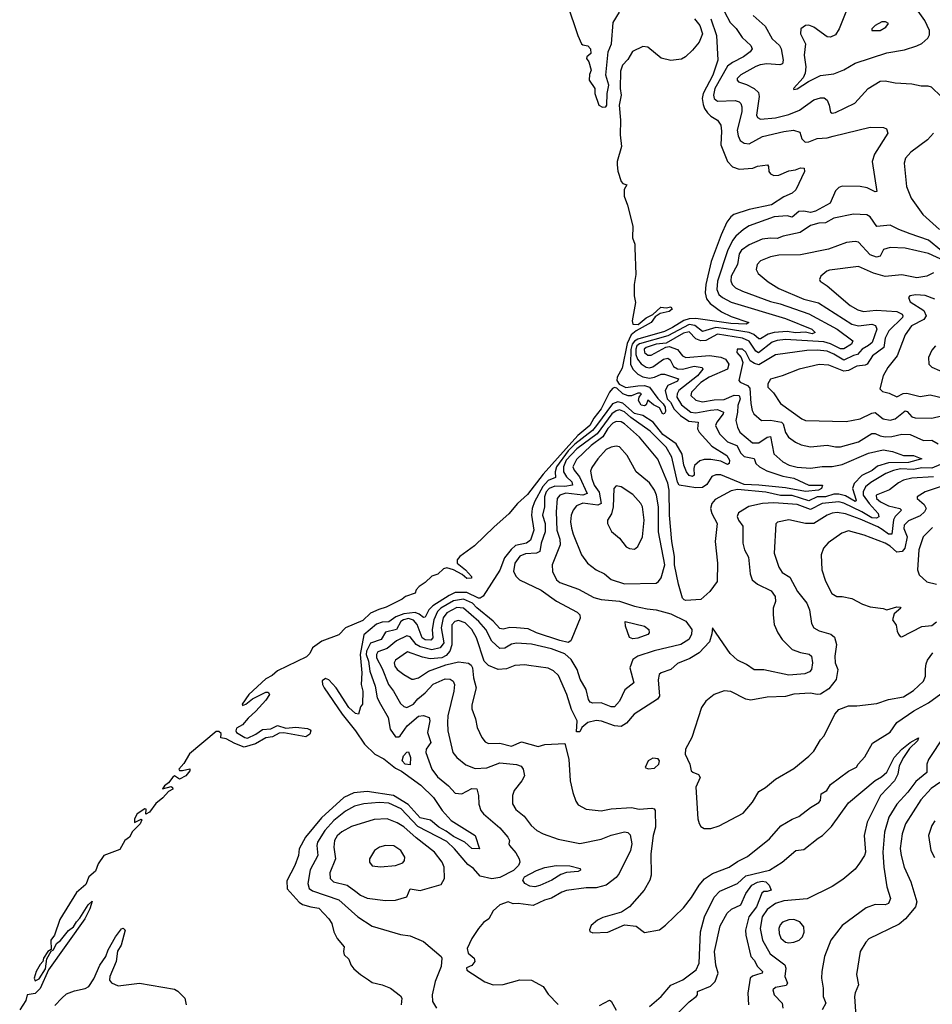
# Model space of a CAD drawing. Extents: x 1552033 to 1694788, y 811965 to 917215.
# Tile 193 of 256: x 1571572 to 1577069, y 868148 to 874080. Entities that reach past the tile are written whole.
import ezdxf

# ---------------------------------------------------------------- set-up
doc = ezdxf.new("R2010")
doc.units = 0

msp = doc.modelspace()

# ---------------------------------------------------------------- linework, layer by layer
at = {"layer": '0CON20XD'}
for points in [[(1574869.6, 874175), (1574934.7, 873985.3), (1574956.5, 873935), (1574965, 873927.3), (1574995, 873921.1), (1575009.4, 873905), (1575012.9, 873875), (1574989.1, 873855), (1574986.9, 873845), (1575000, 873825), (1575014.4, 873775), (1575005, 873749.2), (1575002.9, 873715), (1575035.7, 873665), (1575035.5, 873635), (1575061.4, 873565), (1575083.4, 873553.4), (1575103.3, 873555), (1575109.5, 873565), (1575111.4, 873635), (1575119.9, 873685), (1575103.3, 873745), (1575117.4, 873885), (1575135.9, 873935), (1575146.5, 874063.5), (1575184.4, 874125.6)], [(1576564.8, 874165.2), (1576506.9, 874025), (1576485, 873988.8), (1576455, 873975.3), (1576435, 873976.7), (1576355, 874035.4), (1576325, 874046.5), (1576305, 874044.6), (1576277.5, 874025), (1576274.6, 873995), (1576305.8, 873935), (1576297.9, 873865), (1576307.8, 873795), (1576303.4, 873756.6), (1576290.4, 873729.6), (1576232.5, 873665), (1576235, 873660)], [(1575817.1, 874127.1), (1575852.1, 874062.1), (1575887.4, 874027.4), (1575923.1, 873973.1), (1575976.5, 873925), (1575984.4, 873905), (1575971.1, 873885), (1575931.5, 873855), (1575865, 873822.1), (1575835, 873798.9), (1575758.9, 873665), (1575751, 873625), (1575755.4, 873605), (1575775, 873589.4), (1575882.4, 873592.4), (1575905, 873585.4), (1575915.5, 873575), (1575922.5, 873555), (1575921.2, 873525), (1575894.3, 873415), (1575899.5, 873379.5), (1575912.5, 873352.5), (1575935, 873335.6), (1575965, 873332.5), (1576045.3, 873375.3), (1576175, 873406.8), (1576233.8, 873413.8), (1576271.4, 873401.4), (1576282.1, 873362.1), (1576302.2, 873342.2), (1576325, 873344.5), (1576375.3, 873364.7), (1576435, 873368.7), (1576471.9, 873378.1), (1576695, 873432.1), (1576775, 873430), (1576792.9, 873422.9), (1576800, 873395), (1576721.2, 873268.8), (1576706.8, 873225), (1576735.6, 873044.4), (1576725, 873043.5), (1576676.5, 873066.5), (1576635, 873075.6), (1576525, 873076.7), (1576505, 873068.1), (1576485, 873049.2), (1576453.6, 872975), (1576365, 872926.8), (1576335, 872918), (1576295, 872925.7), (1576265, 872923.3), (1576225, 872890.6), (1576195, 872897.6), (1576117.2, 872892.8), (1575965, 872838.2), (1575932.1, 872815), (1575885.5, 872774.5), (1575865, 872748.4), (1575835, 872686.9), (1575774.4, 872504.4), (1575771, 872455), (1575783.7, 872425), (1575806.2, 872405), (1575858.4, 872378.4), (1576185, 872279.6), (1576342.9, 872215), (1576363.1, 872195), (1576345, 872188), (1576305, 872197.9), (1576245, 872192.6), (1576195, 872200.7), (1576115.9, 872194.1), (1576080.7, 872185), (1576035, 872157.7), (1576025, 872157.5), (1575993.4, 872183.4), (1575965.6, 872195.6), (1575826.8, 872216.8)], [(1576235, 873660), (1576255, 873662.5), (1576322.4, 873707.6), (1576395, 873742.7), (1576475, 873753.1), (1576535, 873776.8), (1576605, 873817.8), (1576795, 873880.4), (1576901.4, 873898.6), (1576975, 873921.9), (1577005, 873937.1), (1577041.7, 873968.3), (1577052.1, 873987.9), (1577051.5, 874015), (1577023.2, 874075), (1576973.9, 874145)], [(1575735.2, 874085), (1575769.6, 873985), (1575778, 873835), (1575747.4, 873745), (1575688.5, 873635), (1575683.3, 873605), (1575688.5, 873568.5), (1575696.3, 873545), (1575715, 873518.8), (1575735, 873497.7), (1575774.2, 873475), (1575794.3, 873444.3), (1575798.8, 873408.8), (1575795.2, 873325), (1575834.7, 873225), (1575865, 873194), (1575905, 873178.3), (1575988.2, 873185), (1576015, 873198.1), (1576075.4, 873205.4), (1576082.5, 873195), (1576084.2, 873165), (1576095, 873151.4), (1576115, 873141.8), (1576145, 873143.2), (1576205, 873168.8), (1576245, 873174.5), (1576275, 873186.9), (1576297.5, 873185), (1576300, 873165), (1576246, 873055), (1576223.8, 873035), (1576175, 873011.9), (1576101.1, 872965), (1575965, 872935.2), (1575874.3, 872905), (1575855, 872892.3), (1575830.9, 872859.1), (1575796.6, 872783.4), (1575737.8, 872622.2), (1575705.8, 872485), (1575700, 872435), (1575708.3, 872398.3), (1575730.3, 872370.3), (1575799.8, 872319.8), (1575858.3, 872291.7), (1575964, 872255), (1575947.5, 872245), (1575855, 872249.7), (1575645, 872279.4), (1575605, 872278.2), (1575573, 872267), (1575505, 872224.5), (1575455, 872201.2), (1575295, 872154), (1575275, 872142.7), (1575260.3, 872125), (1575253.1, 872093.1), (1575250.7, 872005), (1575264.4, 871975), (1575295, 871944.4), (1575325, 871928.3), (1575365, 871920.3), (1575395, 871925.1), (1575435, 871943.8), (1575455, 871944.1), (1575540.9, 871915), (1575535, 871902.9), (1575475, 871875.2), (1575460.4, 871845), (1575472.3, 871795), (1575491.1, 871775), (1575515, 871733.1), (1575551.6, 871695), (1575601.5, 871661.5), (1575659.5, 871655), (1575654.3, 871615), (1575665, 871594.1), (1575740.5, 871510.5), (1575831.5, 871455), (1575847.8, 871425), (1575845.4, 871405), (1575835, 871399.2), (1575795, 871419.5), (1575735, 871429), (1575695, 871429.2), (1575668.1, 871421.9), (1575636.5, 871393.5), (1575632.1, 871375), (1575635.3, 871335), (1575625, 871327.8), (1575605, 871334.5), (1575588.8, 871355), (1575571.7, 871395), (1575562.7, 871462.7), (1575525.7, 871525), (1575445, 871579.6), (1575388.5, 871655), (1575326.3, 871695), (1575275, 871707.4), (1575205, 871768.4), (1575175, 871777.7), (1575143.7, 871766.3), (1575045.8, 871635), (1575022.7, 871605), (1574915, 871522.9), (1574875, 871481.6), (1574805.7, 871385), (1574798, 871355), (1574798.7, 871321.3), (1574755, 871303.9), (1574723, 871267), (1574673.4, 871175), (1574659, 871135), (1574654.5, 871095), (1574668.4, 871005), (1574648.4, 870945), (1574625, 870926.5), (1574558.1, 870911.9), (1574531.9, 870888.1), (1574492.3, 870837.7), (1574465, 870762.9), (1574363.4, 870606.7), (1574346.3, 870593.7), (1574335, 870593.8), (1574265, 870628.8), (1574195, 870628.1), (1574158.6, 870611.4), (1574061.6, 870548.4), (1574036.5, 870525), (1574015, 870480), (1574005, 870477.6), (1573979, 870499), (1573955, 870507.8), (1573885, 870499.5), (1573837.9, 870482.1), (1573795, 870451.3), (1573755, 870450.8), (1573722.1, 870437.9), (1573645.9, 870374.1), (1573622.7, 870255), (1573632.9, 870145), (1573628.1, 870075), (1573639.2, 870035), (1573636.1, 869956.1), (1573625, 869940), (1573613.8, 869896.2), (1573595, 869899.4), (1573555, 869936.2), (1573478.1, 870055), (1573435, 870103.2), (1573415, 870111), (1573395, 870095.9), (1573396.4, 870075), (1573406.1, 870055), (1573515, 869895.7), (1573594.6, 869794.6), (1573650, 869715), (1573710.9, 869655), (1573765.7, 869625.7), (1573835, 869569.7), (1573871.4, 869551.4), (1573988.2, 869468.2), (1574065, 869393.9), (1574116.6, 869315), (1574171.8, 869255), (1574315.5, 869165.5), (1574342.5, 869085), (1574295, 869087.1), (1574254, 869124), (1574185, 869158.8), (1574141.5, 869191.5), (1574096.9, 869215), (1574047.1, 869257.1), (1573985, 869271.9), (1573912.3, 869352.3), (1573823.3, 869405), (1573665, 869430.1), (1573585, 869421.4), (1573525, 869393.3), (1573389.7, 869270.3), (1573294, 869155), (1573256.6, 869085), (1573251.1, 869045), (1573229, 868985), (1573182.1, 868892.1), (1573183.2, 868843.2), (1573255, 868762.8), (1573275, 868750), (1573325, 868734.6), (1573375, 868726.9), (1573435, 868662.5), (1573451.5, 868635), (1573464.2, 868585), (1573484.2, 868544.2), (1573527.5, 868495), (1573522.5, 868465), (1573527.5, 868445), (1573555, 868420), (1573567.5, 868385), (1573585, 868362.5), (1573625, 868326.7), (1573673.3, 868295), (1573695, 868280), (1573755, 868266), (1573805, 868244.3), (1573865, 868199.2), (1573874.3, 868185), (1573869.2, 868145)], [(1575637.4, 874085), (1575667.7, 874045), (1575684.1, 873995), (1575665, 873944.5), (1575624.6, 873895.4), (1575582, 873855), (1575558.9, 873841.1), (1575495, 873833.1), (1575435, 873848.1), (1575355, 873914.2), (1575325, 873917.5), (1575262.3, 873887.7), (1575235, 873840), (1575203.8, 873805), (1575190.5, 873769.5), (1575188.4, 873665), (1575195.2, 873625), (1575182.6, 873565), (1575191, 873475), (1575188.7, 873385), (1575197.2, 873315), (1575170.7, 873225), (1575169.9, 873205), (1575175, 873167.1), (1575195, 873105.6), (1575205, 873093.1), (1575230, 873085), (1575213.2, 873056.8), (1575213.9, 873016.1), (1575233.2, 872963.2), (1575264.4, 872835), (1575263.2, 872765), (1575276.9, 872726.9), (1575277, 872705), (1575283.8, 872545), (1575274, 872484), (1575273.1, 872415), (1575280.4, 872375), (1575260.8, 872265), (1575265, 872245.4), (1575296.6, 872243.4), (1575345, 872282.5), (1575386.4, 872303.6), (1575433, 872347), (1575465.5, 872344.5), (1575495, 872350), (1575501.5, 872335), (1575485, 872321.5), (1575430.5, 872309.5), (1575400.2, 872289.8), (1575374.8, 872255.2), (1575285, 872205.9), (1575255, 872180.8), (1575232, 872128), (1575200.4, 871979.6), (1575171.6, 871925), (1575169, 871905), (1575183.3, 871883.3), (1575222.8, 871862.8), (1575294.7, 871874.7), (1575335.2, 871874.8), (1575366.4, 871866.4), (1575415, 871798.1), (1575448.7, 871765), (1575459.6, 871745), (1575461.7, 871718.3), (1575455, 871706.9), (1575445, 871704), (1575425, 871741.8), (1575389.2, 871759.2), (1575355, 871787.5), (1575345, 871760), (1575335, 871754.2), (1575315, 871757.5), (1575300, 871785), (1575303.3, 871805), (1575317.5, 871825), (1575309.5, 871829.5), (1575295, 871829.2), (1575257.2, 871812.8), (1575236.5, 871813.5), (1575205, 871826.2), (1575169.4, 871859.4), (1575155, 871863.2), (1575141.8, 871858.2), (1575123.8, 871836.2), (1575075, 871734.5), (1575030.8, 871679.2), (1575005.3, 871635), (1574934.8, 871575.2), (1574863.2, 871496.8), (1574725, 871341.5), (1574631.2, 871218.8), (1574571, 871165), (1574518, 871102), (1574429.7, 871025), (1574310.6, 870909.4), (1574223, 870845), (1574207.8, 870825), (1574207.5, 870805), (1574257.5, 870765), (1574293.3, 870725), (1574293.3, 870715), (1574265, 870713.1), (1574237.5, 870737.5), (1574185.3, 870765.3), (1574145, 870776.6), (1574125, 870772.2), (1574090.9, 870739.1), (1574055, 870727.4), (1574015, 870688.2), (1573978.5, 870665), (1573961.1, 870645), (1573954.4, 870625.6), (1573895.6, 870605), (1573875, 870588.1), (1573780.5, 870539.5), (1573735, 870527.1), (1573686.2, 870505), (1573639.1, 870460.9), (1573535, 870415.3), (1573495, 870372.7), (1573391.2, 870335), (1573335.4, 870295), (1573319.3, 870260.8), (1573299.3, 870240.7)], [(1575990.6, 874105), (1576061.5, 874041.5), (1576105.2, 873965.2), (1576148.2, 873925), (1576159.3, 873905), (1576170.7, 873835), (1576166, 873814), (1576151.5, 873808.5), (1576072.8, 873812.8), (1576032, 873808), (1576005, 873798.1), (1575915, 873747.1), (1575893.5, 873725), (1575893.1, 873715), (1575902, 873705), (1575950.1, 873690.1), (1575995.2, 873665.2), (1576021.2, 873641.2), (1576025.9, 873615.9), (1576009.7, 873505), (1576015, 873489.4), (1576035, 873480.4), (1576125, 873488.6), (1576205, 873508), (1576269.1, 873535), (1576355, 873596.7), (1576395, 873608.8), (1576418.1, 873608.1), (1576434.6, 873594.6), (1576448.5, 873565), (1576455, 873522), (1576465, 873515.7), (1576485, 873519.5), (1576602.6, 873577.4), (1576682.9, 873665), (1576755, 873709.4), (1576785, 873711.9), (1576845, 873700), (1576945, 873693.6), (1577001.3, 873681.3), (1577041.4, 873681.4), (1577062.5, 873675), (1577125, 873615.8)], [(1576703.8, 874013.8), (1576755, 874014.3), (1576788.8, 874035), (1576805, 874057.5), (1576785.9, 874065.9), (1576765, 874065.8), (1576723.8, 874045), (1576703.8, 874025), (1576703.8, 874013.8)], [(1577075, 873396.7), (1577040, 873355), (1576939.2, 873280.8), (1576907.8, 873245), (1576898.9, 873215), (1576913.1, 873075), (1576940.6, 873005), (1577012.5, 872905), (1577111.2, 872815)], [(1577125, 872686.7), (1577045, 872750.5), (1576935, 872790), (1576866.9, 872815), (1576815, 872842), (1576735, 872834.5), (1576695, 872891.5), (1576675, 872904.6), (1576595, 872907.3), (1576475, 872883.2), (1576425, 872855.3), (1576385, 872853.2), (1576335, 872838.7), (1576273.1, 872796.9), (1576171.2, 872775), (1576135, 872760.4), (1576095, 872763.8), (1576045, 872756.7), (1575965, 872722.6), (1575919.5, 872690.5), (1575905, 872670), (1575894.8, 872605), (1575856.7, 872535), (1575855.7, 872505.7), (1575862.9, 872485), (1575883.5, 872465), (1575925, 872443.8), (1576095, 872381.3), (1576151.9, 872368.1), (1576325, 872308.5), (1576495, 872215.2), (1576590.6, 872145), (1576582.7, 872125), (1576535, 872096.3), (1576515, 872096.4), (1576455, 872127.6), (1576415, 872138.8), (1576185, 872153.4), (1576135, 872147.6), (1576105, 872136.9), (1576021.9, 872071.9), (1576005, 872082.7), (1575965, 872143.5), (1575925, 872160.2), (1575775.4, 872184.6), (1575705, 872147.7), (1575675, 872144.2), (1575645, 872157.1), (1575605, 872199.7), (1575569.6, 872190.4), (1575465, 872131.8), (1575405.7, 872125.7), (1575345.4, 872105), (1575333, 872095), (1575334.8, 872075), (1575355, 872059.1), (1575375, 872058.4), (1575463.2, 872106.7), (1575485, 872110.2), (1575535, 872092.4), (1575565.3, 872055), (1575584.2, 872044.2), (1575726, 872056), (1575795, 872046.3), (1575824.1, 872034.1), (1575843.3, 872005), (1575835, 871974.4), (1575725, 871926.9), (1575675, 871894.1), (1575618.6, 871835), (1575614.2, 871815), (1575645, 871787.6), (1575685, 871777.8), (1575755, 871789.8), (1575815, 871792.1), (1575875, 871817.2), (1575905, 871815.8), (1575911.5, 871795), (1575896.7, 871755), (1575895.8, 871714.2), (1575884.7, 871665.3), (1575895, 871624.2), (1575910.4, 871595), (1575985, 871531.2), (1576025, 871529.8), (1576075, 871564.8), (1576095, 871567.9), (1576114, 871464), (1576168.2, 871415), (1576207.1, 871395), (1576255, 871383.8), (1576335, 871376.9), (1576405, 871387.1), (1576465, 871387.8), (1576525, 871400.2), (1576685, 871468.6), (1576772, 871488), (1576829.1, 871479.1), (1576895, 871454.8), (1576955, 871453.5), (1577005.7, 871435), (1576925, 871411), (1576805, 871410.4), (1576739.2, 871390.8), (1576705.6, 871364.4), (1576645, 871333.3), (1576597.6, 871285), (1576587.8, 871255), (1576610.9, 871185), (1576605, 871177.1), (1576545, 871210.8), (1576505, 871221.2), (1576475, 871221), (1576425, 871204.9), (1576374.5, 871205.5), (1576325, 871181.5), (1576225, 871213.8), (1576155, 871213.4), (1576066.1, 871233.9), (1575895, 871249.2), (1575858.2, 871241.8), (1575761.7, 871188.3), (1575740.3, 871165), (1575733.2, 871135), (1575740.5, 871105), (1575774, 871045), (1575760.4, 870935), (1575774.6, 870805), (1575772.7, 870695), (1575729.5, 870635), (1575675, 870585.8), (1575585, 870581.5), (1575573.9, 870583.9), (1575564.8, 870594.8), (1575539.9, 870679.9), (1575516.9, 870795), (1575516.9, 870845), (1575500.4, 870935), (1575486.9, 871095), (1575483.6, 871245), (1575476.4, 871286.4), (1575415, 871432.2), (1575304.7, 871565), (1575215, 871645.2), (1575195, 871656.4), (1575165, 871658.3), (1575145, 871648.8), (1575115, 871617), (1575083.6, 871566.4), (1575015.1, 871514.9), (1574925, 871430), (1574904.8, 871385), (1574912.4, 871365), (1574944.2, 871325), (1574989.8, 871225), (1574964.9, 871215.1), (1574862.3, 871227.7), (1574826.2, 871215), (1574809.5, 871195), (1574804.4, 871115), (1574807.4, 871005), (1574825, 870949.2), (1574828.1, 870915), (1574779.1, 870795), (1574780.6, 870755), (1574804.5, 870705), (1574825, 870688.2), (1574938, 870648), (1575029.6, 870599.6), (1575075, 870586.7), (1575185, 870575.7), (1575276.1, 870546.1), (1575351.2, 870531.2)], [(1577235.4, 872585.4), (1577045, 872671.9), (1576905, 872704.1), (1576815, 872708), (1576775.8, 872695), (1576755.4, 872654.6), (1576731.9, 872648.1), (1576695, 872663.3), (1576625, 872739.6), (1576605, 872743.8), (1576552.3, 872737.7), (1576443.5, 872696.5), (1576275, 872663.4), (1576145, 872660.9), (1576095, 872651.5), (1576033.3, 872626.7), (1576014.4, 872605), (1576007.8, 872575), (1576019.8, 872549.8), (1576080.9, 872500.9), (1576145, 872460.4), (1576295, 872395.7), (1576383, 872373), (1576585, 872245.7), (1576625, 872234.8), (1576704.7, 872244.7), (1576727.6, 872237.6), (1576734.6, 872214.6), (1576706.4, 872135), (1576685, 872115.8), (1576645.7, 872094.3), (1576618, 872062), (1576595, 872056.6), (1576535, 872028), (1576475, 872065.4), (1576435, 872081.7), (1576375, 872089.4), (1576312.6, 872087.4), (1576125, 872060.3), (1576025, 872000.7), (1575997.8, 872007.8), (1575972.3, 872025), (1575945, 872076.9), (1575925, 872094.6), (1575894.4, 872095), (1575892.5, 872075), (1575917.7, 872045), (1575926.7, 872015), (1575903.2, 871905), (1575911.4, 871895), (1575955, 871876.7), (1575970.1, 871860.1), (1575976.5, 871766.5), (1575984.1, 871725), (1575994.3, 871704.3), (1576040, 871665), (1576095, 871667), (1576160.8, 871655), (1576170, 871645), (1576185, 871591.9), (1576203.5, 871565), (1576244.1, 871534.1), (1576278.7, 871518.7), (1576335, 871506.9), (1576435, 871517.1), (1576485, 871506.1), (1576515, 871505.9), (1576625, 871537.1), (1576705, 871587.4), (1576725, 871586.4), (1576755, 871571.7), (1576785, 871566.7), (1576825, 871568.6), (1576885, 871581.8), (1576935, 871579.7), (1577015, 871545.3), (1577065, 871545.9), (1577105, 871525.3)], [(1577075, 872555.4), (1577035, 872534.4), (1576974.7, 872525.3), (1576885, 872543.3), (1576785, 872532.6), (1576715, 872553.1), (1576625, 872592.5), (1576450.3, 872570.3), (1576434, 872565), (1576398, 872535), (1576388.8, 872515), (1576394, 872505), (1576436.1, 872476.1), (1576575, 872356.8), (1576620.7, 872330.7), (1576655, 872320.8), (1576731.3, 872328.7), (1576855, 872322), (1576886.8, 872305), (1576891.8, 872295), (1576888.7, 872285), (1576807.6, 872205), (1576785, 872161.9), (1576777.4, 872105), (1576707.7, 872055), (1576675.8, 872005), (1576665, 871997.5), (1576615, 871992.7), (1576564, 871966), (1576535, 871962), (1576445, 871997.5), (1576387.4, 872002.6), (1576266, 871974), (1576165, 871933.1), (1576095, 871914), (1576077.5, 871885), (1576079.2, 871865), (1576111.4, 871831.4), (1576155, 871766.9), (1576283.5, 871675), (1576305, 871665.3), (1576550.2, 871659.8), (1576635, 871674.7), (1576705, 871709.5), (1576725, 871713.8), (1576772.7, 871675), (1576815, 871667.5), (1576845, 871674.7), (1576905, 871723.1), (1576918.3, 871718.3), (1576945, 871688), (1576965, 871680.2), (1577065, 871679.6), (1577125, 871693.3)], [(1577084.4, 872395), (1577025, 872417.8), (1576968.9, 872421.1), (1576934.4, 872415.6), (1576926, 872405), (1576935, 872380.6), (1577018.3, 872328.3), (1577032.1, 872295), (1577016.9, 872273.1), (1576943.1, 872235), (1576905, 872181.4), (1576856.2, 872055), (1576801.8, 871985), (1576772.2, 871935), (1576752, 871855), (1576769.3, 871839.3), (1576809.9, 871829.9), (1576855, 871807.1), (1576893.3, 871826.7), (1576915, 871829.6), (1576995, 871809.6), (1577055, 871819.3), (1577147.9, 871797.9)], [(1575826.8, 872216.8), (1575764.9, 872225.1), (1575685, 872201.5), (1575638.1, 872238.1), (1575605, 872243.1), (1575475.9, 872174.1), (1575305, 872127.5), (1575290, 872115), (1575282.7, 872095), (1575282.9, 872062.9), (1575293.8, 872033.8), (1575315, 872006), (1575345.4, 871985.4), (1575365, 871982.5), (1575385, 871987.8), (1575449.7, 872035), (1575475, 872041.2), (1575491, 872031), (1575510, 871990), (1575535, 871975.5), (1575565, 871974.3), (1575635, 871992.8), (1575682.5, 871985), (1575687.1, 871975), (1575654.5, 871935), (1575543.1, 871845), (1575531.3, 871825), (1575531, 871805), (1575558.9, 871758.9), (1575615, 871714.5), (1575645, 871711.2), (1575732.3, 871727.7), (1575775, 871730.4), (1575810.4, 871715), (1575809.4, 871705), (1575771.8, 871655), (1575763.8, 871635), (1575787.3, 871585), (1575835, 871537), (1575890.6, 871515), (1575915, 871467.2), (1575935, 871447.7), (1575996.2, 871436.2), (1576006.8, 871405), (1576027.1, 871385), (1576072.2, 871362.2), (1576169.1, 871329.1), (1576235, 871317.5), (1576325, 871276), (1576407.5, 871275), (1576400.5, 871255), (1576382.9, 871245), (1576305, 871237.6), (1576185, 871258.8), (1576025, 871275.7), (1575935, 871278.8), (1575795, 871337.2), (1575765, 871337.6), (1575741.9, 871328.1), (1575711.3, 871278.7), (1575685, 871260.6), (1575645, 871259.9), (1575545.1, 871275.1), (1575533.7, 871293.7), (1575500.7, 871445), (1575466.3, 871505), (1575370.5, 871600.5), (1575253.4, 871683.4), (1575215, 871717.3), (1575185, 871728.2), (1575165, 871722.5), (1575139.6, 871705), (1575050.1, 871585), (1574928.9, 871495), (1574864.1, 871425), (1574847.8, 871385), (1574847.3, 871355), (1574865, 871325.2), (1574898.2, 871295), (1574902.6, 871275), (1574855, 871266.4), (1574795, 871269.7), (1574760.9, 871255), (1574744.1, 871235), (1574734.1, 871205), (1574732.7, 871145), (1574721.5, 871095), (1574737.6, 871045), (1574737.7, 870995), (1574713.6, 870925), (1574704.1, 870875.9), (1574685, 870865.6), (1574619.2, 870860.8), (1574585, 870847.7), (1574553.7, 870805), (1574547, 870755), (1574562.5, 870725), (1574583.4, 870705), (1574712.3, 870642.3), (1574805, 870576.7), (1574930.3, 870510.3), (1574945.4, 870495), (1574948.2, 870475), (1574898.6, 870351.4), (1574891.6, 870338.4), (1574875, 870328.1), (1574825, 870339.1), (1574685, 870385.7), (1574635, 870410), (1574565, 870416), (1574525, 870418.3), (1574485, 870408.2), (1574465, 870412.5), (1574425, 870456.5), (1574325, 870536.1), (1574300.4, 870565), (1574245, 870588), (1574185, 870579.4), (1574109.5, 870535), (1574087.9, 870515), (1574066.8, 870463.2), (1574057.2, 870405), (1574060.4, 870355), (1574049.3, 870340.7), (1574015, 870343.2), (1573995.6, 870355), (1573966.3, 870435), (1573945, 870461.7), (1573915, 870471.4), (1573883, 870465), (1573868.4, 870455), (1573842.3, 870405), (1573775, 870389.5), (1573748.7, 870345), (1573686, 870324), (1573661, 870275), (1573659.7, 870255), (1573673.1, 870215), (1573681.2, 870155), (1573713.6, 870065), (1573725.8, 869995), (1573745.7, 869955.7), (1573792.5, 869875), (1573803.1, 869805), (1573835, 869760), (1573855, 869759.4), (1573863.9, 869766.1), (1573905.2, 869824.8), (1573975, 869882.9), (1574005, 869887.9), (1574038.5, 869875), (1574041.6, 869855), (1574029.2, 869785), (1574048, 869725), (1574021.2, 869685), (1574018.6, 869665), (1574055, 869564.4), (1574089.1, 869519.1), (1574154.5, 869465), (1574195, 869419.2), (1574235, 869416.2), (1574295, 869448), (1574326.4, 869446.4), (1574335.4, 869405.4), (1574337, 869353), (1574350, 869315), (1574365.4, 869295), (1574465, 869211.8), (1574513.3, 869155), (1574521.4, 869135), (1574517.5, 869115), (1574522.5, 869105), (1574561, 869061), (1574581.3, 869025), (1574583.9, 869005), (1574575.9, 868984.1), (1574546.3, 868953.7), (1574465, 868911.1), (1574415, 868904.7), (1574345, 868920), (1574306.2, 868965), (1574270.9, 868990.9), (1574191.9, 869085), (1574145, 869127.7), (1573970, 869220), (1573870, 869325), (1573795, 869359), (1573736.7, 869363.3), (1573645, 869356.5), (1573588.7, 869341.3), (1573535, 869311), (1573465, 869255.2), (1573410.7, 869195), (1573367, 869125), (1573362.7, 869105), (1573368.6, 869045), (1573322.2, 868957.8), (1573306.9, 868875), (1573316.2, 868846.2), (1573335, 868830.7), (1573495, 868776.3), (1573608.5, 868675), (1573695, 868619.5), (1573865, 868567.5), (1573925, 868560.8), (1574005, 868525.6), (1574110, 868435), (1574115.6, 868425), (1574110.6, 868375), (1574074.7, 868285), (1574056.4, 868205), (1574059.5, 868165), (1574082.1, 868125)], [(1577087.5, 872115), (1577065, 872088), (1577045.6, 872045), (1577047.5, 872005), (1577065.5, 871985.5), (1577205, 871926.4)], [(1575215, 870680), (1575405, 870684.4), (1575420, 870695), (1575435, 870718), (1575457.7, 870795), (1575420, 870995), (1575419.6, 871145), (1575407.9, 871215), (1575395.6, 871245.6), (1575365, 871288.5), (1575285, 871355.6), (1575230.9, 871455), (1575185, 871505.6), (1575165, 871509.5), (1575135, 871503.8), (1575105, 871490), (1575053.8, 871435), (1575017.5, 871382.5), (1575010.6, 871359.4), (1575017.3, 871315), (1575033.2, 871275), (1575063, 871233), (1575075.2, 871165), (1575055, 871155.2), (1574965, 871167.3), (1574925, 871150.8), (1574905.4, 871125), (1574893.9, 871095), (1574890.4, 871055), (1574895.8, 871015.8), (1574905, 870980), (1574956.1, 870856.1), (1574991.4, 870805), (1575045, 870764.4), (1575095, 870741.5), (1575135, 870706.2), (1575215, 870680)], [(1577195, 871432.6), (1577065, 871378.7), (1577005, 871380.7), (1576955, 871368.8), (1576876.4, 871373.6), (1576835, 871364.5), (1576788.9, 871345), (1576697.7, 871292.3), (1576667, 871265), (1576652.4, 871235), (1576653.3, 871215), (1576688, 871165), (1576743.5, 871105), (1576746.1, 871085), (1576732.9, 871077.1), (1576705, 871078.6), (1576645, 871114.9), (1576535, 871167.5), (1576505, 871175.6), (1576405.4, 871164.6), (1576335, 871128.3), (1576255, 871158.2), (1576115, 871168), (1576045.7, 871164.3), (1575963.6, 871146.4), (1575901.7, 871108.3), (1575894.4, 871085.6), (1575900.6, 871065), (1575927.9, 871027.9), (1575926.7, 870925), (1575938.1, 870885), (1575962.5, 870842.5), (1575971.4, 870741.4), (1575984.5, 870705), (1576015, 870678.9), (1576098, 870638), (1576122.7, 870605), (1576124.5, 870575.5), (1576110, 870535), (1576109.5, 870495), (1576116.2, 870435), (1576137.7, 870385), (1576165.4, 870345), (1576225, 870286.1), (1576275, 870266.7), (1576326.5, 870256.5), (1576341.9, 870245), (1576347.3, 870205), (1576340.4, 870165), (1576328.8, 870151.2), (1576301.9, 870138.1), (1576205, 870131.4), (1576055, 870162.7), (1575995, 870162.2), (1575949.1, 870195), (1575895, 870221.1), (1575850.6, 870260.6), (1575745, 870416.7), (1575740.5, 870379.5), (1575727.8, 870332.2), (1575665, 870264.6), (1575608.7, 870231.3), (1575535, 870200), (1575494.6, 870165.4), (1575436.7, 870145), (1575424.2, 870135), (1575416.9, 870103.1), (1575425.6, 870005), (1575414.6, 869985.4), (1575272.5, 869895), (1575227.7, 869842.3), (1575195, 869821.8), (1575155, 869825.2), (1575075.8, 869854.2), (1575045, 869857.3), (1574994.4, 869845.6), (1574957.5, 869815), (1574945, 869790), (1574925, 869790), (1574929.2, 869855), (1574895, 869924.2), (1574867.7, 870015), (1574818, 870128), (1574787.4, 870157.4), (1574755, 870172.9), (1574638.4, 870188.4), (1574615, 870193.1), (1574555, 870188.5), (1574505, 870169.2), (1574455, 870164.6), (1574395, 870189.6), (1574370, 870215), (1574322.7, 870355), (1574296, 870405), (1574255.9, 870445), (1574215, 870460.6), (1574192.2, 870455), (1574175.6, 870434.4), (1574174.2, 870314.2), (1574163, 870275), (1574141.7, 870248.3), (1574113.9, 870236.1), (1574045, 870228.4), (1573998.7, 870238.7), (1573907.8, 870272.2), (1573835, 870220.8), (1573827.1, 870205), (1573831.1, 870185), (1573845, 870164.2), (1573885, 870134.2), (1573935, 870106.2), (1573945, 870106.2), (1573975, 870114.2), (1574034.4, 870155.6), (1574138, 870192), (1574215, 870211.2), (1574275, 870203.4), (1574291.2, 870191.2), (1574299.4, 870175), (1574306.2, 870115), (1574321.8, 870055), (1574295, 869952.5), (1574295, 869927.5), (1574318.4, 869868.4), (1574327.7, 869815), (1574355, 869754.2), (1574375, 869728.6), (1574395, 869718.9), (1574465, 869721.9), (1574535, 869703.9), (1574595, 869728.6), (1574695, 869700.4), (1574735, 869712.7), (1574855, 869718.8), (1574879.4, 869625), (1574886.9, 869495), (1574903, 869423), (1574920.9, 869370.9), (1574935, 869350), (1574984.3, 869324.3), (1575075, 869313.3), (1575135.5, 869324.5), (1575257, 869333), (1575302.5, 869322.5), (1575378.8, 869328.8), (1575393.8, 869325), (1575400.6, 869315), (1575402.2, 869215), (1575388.4, 869165), (1575372.7, 869055), (1575376.6, 868926.6), (1575367.8, 868895), (1575334.2, 868835), (1575244.3, 868735.7), (1575197.7, 868702.3), (1575085, 868670), (1575052.5, 868655), (1575015, 868622.5), (1575003.6, 868596.4), (1575007, 868587), (1575025, 868577.5), (1575115, 868583.3), (1575215, 868626.2), (1575285, 868618), (1575335, 868581.2), (1575425, 868596.7), (1575462.5, 868625), (1575571.3, 868728.7), (1575618.8, 868791.2), (1575664, 868866), (1575696.6, 868903.4), (1575744.7, 868935.3), (1575845, 868974.6), (1575895, 869008.8), (1575955, 869039.1), (1576088.9, 869145), (1576156.2, 869223.8), (1576225, 869264), (1576265, 869280), (1576335, 869334.2), (1576385, 869362.9), (1576394.5, 869375.5), (1576398.9, 869415), (1576434.4, 869435), (1576455, 869472.5), (1576565, 869552.9), (1576613.1, 869576.9), (1576621.4, 869595), (1576662.2, 869637.8), (1576709.6, 869720.4), (1576815, 869787.3), (1576855.3, 869844.7), (1576956.9, 869915), (1577045, 869964), (1577165, 870050)], [(1577075, 871325.4), (1576945, 871317.1), (1576896.1, 871306.1), (1576865, 871290.3), (1576811.8, 871248.2), (1576730.9, 871215), (1576732.7, 871195), (1576756.2, 871175), (1576805, 871151), (1576872.9, 871135), (1576882.9, 871125), (1576845, 871086.1), (1576834.4, 871065.6), (1576825, 870980.4), (1576805, 870979.5), (1576767.4, 871007.4), (1576741.6, 871025), (1576635, 871070.1), (1576545, 871102), (1576495, 871110), (1576465, 871106.1), (1576435, 871093.8), (1576355, 871044.1), (1576305, 871044.1), (1576205, 871066.9), (1576136.8, 871053.2), (1576126.8, 871043.2), (1576115.5, 870865), (1576145, 870780.6), (1576165, 870749.4), (1576211.5, 870721.5), (1576257.9, 870635), (1576312.5, 870565), (1576328.2, 870525), (1576342.2, 870442.2), (1576355.4, 870415.4), (1576387.1, 870397.1), (1576457.4, 870377.4), (1576479.6, 870359.6), (1576492.7, 870315), (1576481.8, 870245), (1576483.8, 870205), (1576499.5, 870165), (1576490, 870105), (1576445, 870048.5), (1576395, 870016.9), (1576375, 870014.3), (1576335, 870022.9), (1576235, 870015.5), (1576185, 870002.9), (1576075, 869998.1), (1575975, 869979.4), (1575945, 869986.9), (1575855, 870031.4), (1575815, 870036), (1575755.8, 870014.2), (1575705, 869973.8), (1575679.2, 869935), (1575620.8, 869755), (1575583.3, 869685), (1575580, 869655), (1575609.2, 869595), (1575617.5, 869555), (1575625.6, 869545.6), (1575661.3, 869531.3), (1575670.8, 869515), (1575645.6, 869455), (1575657.5, 869265), (1575665, 869237.5), (1575675, 869220), (1575695, 869206.7), (1575735, 869206.2), (1575785, 869222.5), (1575929.8, 869300.2), (1575985, 869365.8), (1576025, 869430), (1576065, 869454.4), (1576125, 869504.3), (1576235, 869569.2), (1576325, 869642), (1576355, 869672), (1576395, 869741.2), (1576418, 869765), (1576480.8, 869895), (1576505.9, 869924.1), (1576565, 869946), (1576615, 869945.7), (1576735, 869960), (1576805, 869984.5), (1576895, 870000.8), (1576955, 870039.2), (1577016.7, 870095), (1577027.9, 870125), (1577028, 870168), (1577030.9, 870199.1), (1577039.8, 870220.2), (1577072.5, 870265)], [(1575275, 870890.6), (1575295, 870906), (1575322.7, 870965), (1575333.1, 871065), (1575323.2, 871145), (1575313.8, 871165), (1575265, 871219.5), (1575195, 871265.6), (1575165, 871270.8), (1575150.6, 871255), (1575145.8, 871144.2), (1575136.4, 871103.6), (1575112.1, 871065), (1575113.5, 871045), (1575136.7, 870996.7), (1575185, 870955.6), (1575225, 870903.8), (1575245, 870892.9), (1575275, 870890.6)], [(1577212.1, 871297.9), (1577025, 871234.6), (1576977.5, 871205), (1576977.5, 871195), (1577019.8, 871159.8), (1577032.4, 871135), (1577022.2, 871115), (1576995, 871089.7), (1576925, 871060.4), (1576899.1, 871035), (1576897.6, 871015), (1576917.8, 870965), (1576903.7, 870895), (1576886.9, 870875), (1576855, 870872.6), (1576815, 870908.3), (1576785, 870925.7), (1576657.5, 870975), (1576565, 871000.8), (1576523.3, 870986.7), (1576442.6, 870927.4), (1576414.4, 870895), (1576400, 870855), (1576404.4, 870765), (1576426.4, 870696.4), (1576463.6, 870623.6), (1576494.4, 870604.4), (1576525, 870604.3), (1576585, 870591.9), (1576649.1, 870559.1)], [(1577070.4, 871019.6), (1577013.1, 870965), (1576986.9, 870885), (1576980, 870765), (1576990, 870735), (1577035, 870692.5), (1577095, 870678.6)], [(1576649.1, 870559.1), (1576695, 870542.2), (1576773.1, 870533.1), (1576795, 870524.2), (1576855, 870542.2), (1576875, 870541.2), (1576879.2, 870535), (1576839.9, 870500.1), (1576828.6, 870465), (1576851.7, 870431.7), (1576856.2, 870395), (1576865, 870377.5), (1576875, 870363.3), (1576885, 870362), (1577005, 870423.2), (1577065, 870430.6), (1577095, 870451.3)], [(1575351.2, 870531.2), (1575405, 870523.8), (1575495, 870500.3), (1575585, 870455.8), (1575619.7, 870405), (1575618.7, 870375), (1575603.2, 870345), (1575555, 870314.8), (1575393.4, 870276.6), (1575296, 870245), (1575265.7, 870225), (1575247.5, 870175), (1575270.4, 870085), (1575217.5, 870042.5), (1575185.6, 869974.4), (1575155, 869940.2), (1575135, 869939.4), (1575075, 869963.8), (1575025, 869962.8), (1575008.5, 869968.5), (1574997.7, 869985), (1574983.8, 870045), (1574947.5, 870107.5), (1574929, 870165), (1574894.7, 870225), (1574855, 870259.2), (1574775, 870289.8), (1574655, 870316.9), (1574565, 870323.8), (1574535, 870317.4), (1574495, 870294), (1574465, 870292.3), (1574416.9, 870335), (1574379, 870405), (1574337, 870455), (1574245, 870533.5), (1574205, 870539), (1574144.2, 870505.8), (1574123.3, 870476.7), (1574110.7, 870415), (1574126.5, 870325), (1574105, 870294.9), (1574055, 870282.9), (1573985, 870301), (1573960.9, 870315), (1573925, 870361.4), (1573905, 870368.6), (1573842.8, 870337.2), (1573785, 870292.1), (1573729.2, 870270.8), (1573721.4, 870255), (1573721.9, 870235), (1573755, 870170.9), (1573793.4, 870075), (1573824.2, 870035), (1573865, 869960), (1573885, 869941.8), (1573905, 869936.1), (1573945, 869956.7), (1573970.9, 869989.1), (1574015.4, 870024.6), (1574063.2, 870076.8), (1574135, 870108), (1574165, 870107), (1574183.9, 870095), (1574190.2, 870075), (1574186.8, 870035), (1574151.6, 869885), (1574149.3, 869845), (1574151.2, 869795), (1574181.8, 869665), (1574204.2, 869634.2), (1574260.4, 869590.4), (1574315, 869568.2), (1574385, 869571.8), (1574465, 869602.3), (1574565, 869593.3), (1574592.7, 869582.7), (1574604.1, 869564.1), (1574612.9, 869525), (1574597.5, 869495), (1574550.6, 869435), (1574541.4, 869405), (1574541.1, 869355), (1574560.9, 869320.9), (1574610.5, 869280.5), (1574652.9, 869225), (1574686.7, 869195), (1574725, 869174.1), (1574815, 869141.8), (1574945, 869117.5), (1575075, 869141.7), (1575135, 869167.7), (1575215, 869187.7), (1575235, 869183.3), (1575248.7, 869168.7), (1575258.8, 869115), (1575251.8, 869075), (1575182.4, 868935), (1575165, 868912.5), (1575105, 868864.6), (1575045, 868850.5), (1574985, 868848.9), (1574865, 868833.3), (1574836.6, 868823.4), (1574775, 868787.3), (1574733.9, 868776.1), (1574665, 868742.7), (1574574.4, 868755.6), (1574545, 868753.1), (1574514.3, 868764.3), (1574465, 868747.9), (1574425, 868711.8), (1574397.5, 868662.5), (1574365, 868641.1), (1574335, 868604.6), (1574294.8, 868545), (1574267.5, 868485), (1574273.2, 868455), (1574310, 868425), (1574313.5, 868405), (1574295, 868382.5), (1574263.3, 868366.7), (1574265, 868354), (1574373, 868283), (1574425, 868266), (1574485, 868268), (1574585, 868295.5), (1574655, 868293.6), (1574725.8, 868255), (1574755, 868208), (1574815, 868146)], [(1575265, 870349.5), (1575245, 870356.7), (1575221.2, 870425), (1575220, 870455), (1575335, 870425.4), (1575362, 870405), (1575364.2, 870385), (1575355.8, 870375), (1575295, 870352.7), (1575265, 870349.5)], [(1573299.3, 870240.7), (1573125, 870156.9), (1573092.2, 870127.8), (1573055, 870107.8), (1572952.1, 870015), (1572912, 869955), (1572915, 869947.5), (1572935, 869955.7), (1572975, 869989.1), (1573055, 870028.6), (1573068, 870028), (1573076.2, 870015), (1573055, 869980), (1572995, 869914.2), (1572947.9, 869872.1), (1572915, 869831.9), (1572878.9, 869811.1), (1572873.2, 869795), (1572878.9, 869785), (1572928.1, 869755), (1572945, 869751.4), (1572995, 869774.3), (1573035, 869803.7), (1573085, 869808.1), (1573125, 869826.8), (1573175, 869810.8), (1573235, 869817.1), (1573305, 869810), (1573322, 869802), (1573326.5, 869795), (1573319.5, 869775), (1573295, 869759.5), (1573163.1, 869783.1), (1573135, 869782.2), (1573095, 869760), (1573055, 869753.9), (1572992.3, 869717.7), (1572925, 869697.6), (1572868.8, 869718.8), (1572815, 869747.7), (1572783.9, 869753.9), (1572785, 869778.8), (1572771.7, 869791.7), (1572755, 869790.5), (1572595, 869656.1), (1572561.4, 869598.6), (1572531.4, 869565), (1572535, 869556.7), (1572553.9, 869556.1), (1572596.7, 869566.7), (1572596.7, 869555), (1572573.8, 869525), (1572535, 869504.3), (1572505, 869523.3), (1572495, 869516.2), (1572468.6, 869481.4), (1572444.4, 869465), (1572433.3, 869445), (1572485, 869460), (1572493.6, 869453.6), (1572495, 869443.3), (1572469.2, 869430.8), (1572435, 869391.5), (1572392.4, 869357.6), (1572355, 869304.6), (1572332.5, 869292.5), (1572333.3, 869323.3), (1572325.6, 869325.6), (1572280.6, 869295), (1572264.3, 869265), (1572263.3, 869243.3), (1572305, 869262.5), (1572308.3, 869258.3), (1572298.2, 869235), (1572251.8, 869188.2), (1572232.9, 869155), (1572206.2, 869133.8), (1572175, 869080.8), (1572079.3, 869045), (1572045, 868994.5), (1572029.8, 868950.2), (1571988, 868915), (1571970.6, 868869.4), (1571915, 868821.8), (1571815, 868658.7), (1571782.5, 868565), (1571759.3, 868535), (1571762.7, 868477.3), (1571742.2, 868465), (1571715, 868425.5), (1571712.4, 868405), (1571695, 868387), (1571671.2, 868345), (1571659.5, 868305), (1571665, 868290), (1571688.8, 868301.2), (1571728.8, 868361.2), (1571735, 868422.5), (1571761.7, 868468.3), (1571776.7, 868475), (1571795, 868513.3), (1571818, 868532), (1571867, 868593), (1571896.4, 868613.6), (1571913.8, 868645), (1571934.1, 868665.9), (1571985, 868747.5), (1572008.3, 868768.3), (1571995, 868722.5), (1571965, 868662.5), (1571746, 868355), (1571695, 868244), (1571665, 868212.5), (1571617.7, 868205), (1571609.7, 868170.3), (1571572.5, 868115)], [(1575365, 868134.4), (1575435.9, 868194.1), (1575495, 868263.9), (1575565.4, 868294.6), (1575646.7, 868355), (1575663.8, 868395), (1575672.7, 868585), (1575696.5, 868675), (1575755, 868793.1), (1575790.1, 868829.9), (1575895, 868874.7), (1575945, 868920.9), (1576087.5, 868955), (1576164.3, 869005), (1576246, 869075), (1576295, 869080.5), (1576381.2, 869148.8), (1576406.5, 869165), (1576461, 869219), (1576565, 869362.5), (1576724.7, 869495.3), (1576762.6, 869517.4), (1576795, 869545.7), (1576839.1, 869635), (1576885, 869684.5), (1576935, 869725.5), (1576985, 869752.5), (1576980.6, 869735), (1576931.5, 869688.5), (1576894.4, 869635), (1576869.6, 869585), (1576860.9, 869535), (1576841.8, 869495), (1576757.7, 869405), (1576677.3, 869245), (1576657.5, 869165), (1576665.5, 869065), (1576660, 869045), (1576631.3, 868998.7), (1576605, 868962.5), (1576530.5, 868899.5), (1576465, 868857.6), (1576315, 868783.8), (1576175, 868770.2), (1576125, 868755.7), (1576075, 868718.4), (1576044.3, 868675), (1576031.5, 868605), (1576045.2, 868535), (1576092.4, 868452.4), (1576180.9, 868385), (1576186.2, 868365), (1576181.1, 868315), (1576197.5, 868275), (1576188.2, 868261.8), (1576125, 868250), (1576107.5, 868235), (1576115.7, 868205), (1576164.3, 868155), (1576168.9, 868125)], [(1577139.8, 869765), (1577046.6, 869623.4), (1577035.2, 869595), (1577035.1, 869544.9), (1576969.8, 869490.2), (1576921.8, 869425), (1576855.8, 869354.2), (1576806.4, 869275), (1576781.2, 869185), (1576771.1, 869065), (1576776.6, 868975), (1576794.6, 868855), (1576817.7, 868785), (1576805.4, 868754.6), (1576785, 868747.3), (1576725, 868749.6), (1576671.4, 868728.6), (1576525, 868622.9), (1576458, 868535), (1576419.2, 868435), (1576403.1, 868345), (1576401.1, 868305), (1576411.1, 868245), (1576411.1, 868195), (1576427.8, 868155), (1576405.5, 868115)], [(1573925, 869590), (1573894.3, 869594.3), (1573876.6, 869615), (1573884.8, 869645.2), (1573905, 869666.4), (1573915, 869669.2), (1573926.6, 869635), (1573925, 869590)], [(1575357, 869567), (1575395, 869571.2), (1575422.5, 869595), (1575426.7, 869615), (1575417, 869627), (1575385, 869631.2), (1575357.5, 869615), (1575340, 869575), (1575357, 869567)], [(1577113.6, 869485), (1577062.7, 869447.3), (1577000.3, 869379.7), (1576906.7, 869235), (1576887.6, 869175), (1576875.8, 869085.8), (1576880.4, 869045), (1576900, 868975), (1576939.6, 868885), (1576975.7, 868765), (1576968.4, 868735), (1576939.7, 868700.3), (1576907.9, 868662.1), (1576869.9, 868630.1), (1576687.3, 868542.7), (1576667.7, 868522.3), (1576634.6, 868465), (1576612.6, 868327.4), (1576624.4, 868265), (1576603.3, 868216.7), (1576600.7, 868195), (1576610.9, 868045)], [(1573775, 868772.2), (1573835, 868774.4), (1573904.5, 868795.5), (1573925, 868843.3), (1573985, 868833.5), (1574110.5, 868869.5), (1574130.8, 868905), (1574128.8, 868975), (1574116.8, 869005), (1574071.5, 869065), (1573959.9, 869149.9), (1573885, 869217.7), (1573845, 869241.6), (1573785, 869265.9), (1573708.3, 869261.7), (1573570.1, 869219.9), (1573512.2, 869187.8), (1573485, 869161.8), (1573468.1, 869135), (1573465.2, 869095), (1573474.8, 869025), (1573440.7, 868939.3), (1573441.5, 868905), (1573462, 868885), (1573545, 868865.9), (1573597.2, 868827.2), (1573625, 868804.6), (1573665, 868786.9), (1573775, 868772.2)], [(1577085, 869252.5), (1577065.7, 869225), (1577046, 869165), (1577060, 869075), (1577083, 869033)], [(1573745, 868976.4), (1573835, 868983.3), (1573879.1, 869000.9), (1573889.1, 869015), (1573891.8, 869035), (1573868.6, 869075), (1573825, 869103.5), (1573775, 869104.5), (1573740, 869095), (1573710, 869075), (1573678.8, 869025), (1573678.8, 869005), (1573695, 868981.2), (1573745, 868976.4)], [(1574675, 868856.2), (1574645, 868858.8), (1574615, 868876.4), (1574602.7, 868895), (1574612.3, 868915), (1574685, 868953.9), (1574735, 868971.9), (1574804.1, 868984.1), (1574885, 868982.5), (1574948, 868965), (1574950, 868955), (1574935, 868947.8), (1574865, 868941.7), (1574830.8, 868929.2), (1574776.7, 868895), (1574705, 868864), (1574675, 868856.2)], [(1575535.9, 868095), (1575605, 868162.4), (1575646.7, 868195), (1575654.4, 868205), (1575654.7, 868225.3), (1575733.2, 868256.8), (1575760.3, 868285), (1575778.6, 868335), (1575764.2, 868384.2), (1575757.3, 868465), (1575790.2, 868619.8), (1575832.6, 868697.4), (1575859.3, 868720.8), (1575915, 868746.7), (1575944.8, 868815), (1575982.6, 868865), (1576015, 868884.3), (1576045, 868890.4), (1576066.5, 868885), (1576086.7, 868865), (1576098, 868835), (1576075, 868827.3), (1576055, 868828.1), (1576042.2, 868817.8), (1576010.6, 868735), (1575964.3, 868675), (1575944.7, 868594.7), (1575945.3, 868565), (1575975.4, 868435.4), (1575995, 868413.8), (1576016.2, 868375), (1576045.3, 868345), (1576044.4, 868335), (1576015, 868327.3), (1575985, 868317.7), (1575971.8, 868305), (1575957.2, 868215), (1575960.8, 868145)], [(1576205, 868518.5), (1576235, 868523.1), (1576266.2, 868535), (1576286.6, 868553.4), (1576296.8, 868583.2), (1576294.3, 868615), (1576270, 868645), (1576235, 868658.5), (1576205, 868657.1), (1576167.1, 868642.9), (1576152.4, 868627.6), (1576145.4, 868604.6), (1576146.2, 868575), (1576157, 868547), (1576185, 868522.1), (1576205, 868518.5)], [(1571785, 868140), (1571825.5, 868184.5), (1571855, 868210), (1571901.7, 868228.3), (1571967, 868243), (1571988.8, 868255), (1572019.7, 868300.3), (1572055, 868383.3), (1572091.2, 868435), (1572106.2, 868475), (1572150, 868555), (1572185, 868602.5), (1572195, 868606.7), (1572206.7, 868595), (1572183.1, 868505), (1572161.3, 868468.7), (1572152.5, 868405), (1572114.5, 868315), (1572113.3, 868293.3), (1572125, 868277.5), (1572165, 868260), (1572295, 868274.5), (1572505, 868239.1), (1572525, 868227.8), (1572566.9, 868185), (1572574.5, 868144.5)], [(1575065, 868141.2), (1575125, 868172), (1575135, 868166.7), (1575165, 868113.3)]]:
    msp.add_lwpolyline(points, dxfattribs=at)

doc.saveas('drawing.dxf')
